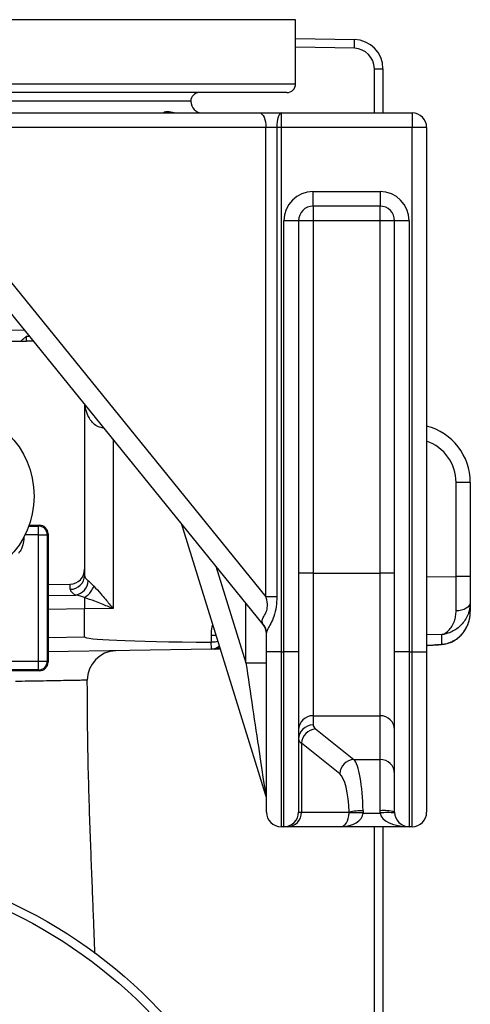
# Model space of a CAD drawing. Header units: millimetres. Extents: x 2336 to 3655, y 1807 to 4513.
# Tile 6 of 20: x 3082 to 3391, y 2385 to 3061. Entities that reach past the tile are written whole.
import ezdxf

# ---------------------------------------------------------------- set-up
doc = ezdxf.new("R2010")
doc.units = ezdxf.units.MM
doc.header["$LTSCALE"] = 2

msp = doc.modelspace()

# ---------------------------------------------------------------- linework, layer by layer
at = {"color": 8, "linetype": 'Continuous', "lineweight": 25}
for p, q in [((3271.32, 3060.86), (2943.2, 3060.86)), ((3311.67, 3041.2), (3271.32, 3041.91)), ((3325.43, 2996.86), (3325.43, 3027.2)), ((2943.2, 3016.86), (3271.32, 3016.86)), ((3085.33, 2847.58), (3051.21, 2848.17)), ((3086.5, 2843.55), (3088.63, 2843.52)), ((3139.21, 2781.12), (3139.2, 2780.54)), ((3139.71, 2780.51), (3139.2, 2780.54)), ((3145.97, 2772.79), (3145.97, 2656.63)), ((3087.99, 2713.26), (3094.73, 2713.26)), ((3084.69, 2705.17), (3084.36, 2705.17)), ((3084.69, 2705.8), (3084.69, 2705.17)), ((3094.73, 2707.26), (3085.44, 2707.26)), ((3216.59, 2685.7), (3237.18, 2619.4)), ((3361.32, 2678.33), (3381.5, 2678.65)), ((3101.32, 2665.57), (3120.42, 2665.92)), ((3126.32, 2656.37), (3101.32, 2655.91)), ((3237.18, 2619.4), (3237.18, 2660.3)), ((3101.32, 2636.8), (3126.32, 2637.23)), ((3216.75, 2638.13), (3213.46, 2638.13)), ((3371.67, 2638.72), (3361.32, 2638.55)), ((3361.32, 2631.5), (3364.95, 2631.56)), ((3361.32, 2631.36), (3364.95, 2631.56)), ((3379.83, 2634.36), (3379.08, 2634.04)), ((3325.43, 2168.3), (3325.43, 2506.86))]:
    msp.add_line(p, q, dxfattribs=at)
at = {"color": 7, "linetype": 'Continuous', "lineweight": 25}
for p, q in [((3271.32, 3016.86), (3271.32, 3060.86)), ((3271.32, 3047.91), (3311.67, 3047.2)), ((3325.43, 3027.2), (3331.32, 3027.2)), ((3331.32, 3027.2), (3331.32, 2996.86)), ((3265.32, 3010.86), (2931.32, 3010.86)), ((3199.32, 3004.86), (2663.32, 3004.86)), ((3199.32, 3004.86), (2931.32, 3004.86)), ((3068.96, 2996.86), (3246.5, 2996.86)), ((3246.5, 2996.86), (3261.32, 2996.86)), ((3261.32, 2996.86), (3261.32, 2986.86)), ((3261.32, 2996.86), (3351.32, 2996.86)), ((3351.32, 2996.86), (3351.32, 2986.86)), ((3250.97, 2986.86), (3073.43, 2986.86)), ((3250.97, 2664.68), (3250.97, 2986.86)), ((3258.38, 2986.86), (3250.97, 2986.86)), ((3258.38, 2986.86), (3258.38, 2664.68)), ((3261.32, 2986.86), (3258.38, 2986.86)), ((3261.32, 2986.86), (3261.32, 2626.86)), ((3351.32, 2986.86), (3261.32, 2986.86)), ((3361.32, 2986.86), (3351.32, 2986.86)), ((3351.32, 2626.86), (3351.32, 2986.86)), ((3361.32, 2986.86), (3361.32, 2626.86)), ((3283.32, 2942.86), (3329.32, 2942.86)), ((3283.32, 2932.86), (3283.32, 2942.86)), ((3329.32, 2942.86), (3329.32, 2932.86)), ((3329.32, 2932.86), (3283.32, 2932.86)), ((3283.32, 2932.86), (3283.32, 2922.86)), ((3329.32, 2922.86), (3329.32, 2932.86)), ((3263.32, 2626.86), (3263.32, 2922.86)), ((3273.32, 2922.86), (3263.32, 2922.86)), ((3273.32, 2922.86), (3273.32, 2626.86)), ((3283.32, 2922.86), (3273.32, 2922.86)), ((3329.32, 2922.86), (3283.32, 2922.86)), ((3283.32, 2922.86), (3283.32, 2680.86)), ((3339.32, 2922.86), (3329.32, 2922.86)), ((3329.32, 2680.86), (3329.32, 2922.86)), ((3349.32, 2922.86), (3339.32, 2922.86)), ((3339.32, 2626.86), (3339.32, 2922.86)), ((3349.32, 2922.86), (3349.32, 2626.86)), ((3071.32, 2886.25), (3250.97, 2664.68)), ((3249.09, 2645.61), (3074.32, 2861.16)), ((3075.33, 2840.26), (3082.44, 2840.26)), ((3091.26, 2840.26), (3086.56, 2840.26)), ((3126.32, 2797.03), (3126.32, 2683.69)), ((3381.5, 2678.65), (3381.5, 2743.19)), ((3391.32, 2743.19), (3381.5, 2743.19)), ((3391.32, 2743.19), (3391.32, 2678.65)), ((3088.21, 2713.86), (3095.32, 2713.86)), ((3094.73, 2713.26), (3095.32, 2713.86)), ((3094.73, 2707.26), (3094.73, 2713.26)), ((3250.87, 2528.31), (3192.9, 2714.91)), ((3094.73, 2620.45), (3094.73, 2707.26)), ((3094.73, 2707.26), (3100.73, 2707.26)), ((3101.32, 2707.86), (3100.73, 2707.26)), ((3100.73, 2707.26), (3100.73, 2620.45)), ((3101.32, 2707.86), (3101.32, 2673.07)), ((3126.32, 2683.69), (3126.32, 2679.48)), ((3283.32, 2680.86), (3273.32, 2680.86)), ((3283.32, 2680.86), (3283.32, 2583.04)), ((3283.32, 2680.86), (3329.32, 2680.86)), ((3329.32, 2583.04), (3329.32, 2680.86)), ((3339.32, 2680.86), (3329.32, 2680.86)), ((3391.32, 2678.65), (3381.5, 2678.65)), ((3391.32, 2678.65), (3391.32, 2660.91)), ((3101.32, 2673.07), (3116.5, 2673.34)), ((3101.32, 2673.07), (3101.32, 2619.86)), ((3116.5, 2669.82), (3116.5, 2673.34)), ((3258.38, 2664.68), (3250.97, 2664.68)), ((3145.97, 2656.63), (3126.32, 2656.37)), ((3126.32, 2637.23), (3126.32, 2656.37)), ((3391.32, 2660.91), (3391.32, 2654.63)), ((3213.46, 2633.45), (3213.46, 2638.13)), ((3251.32, 2626.86), (3251.32, 2639.84)), ((3371.67, 2632.08), (3371.67, 2638.72)), ((3213.39, 2633.45), (3213.46, 2633.45)), ((3365.52, 2631.56), (3368.07, 2631.76)), ((3213.46, 2628.75), (3101.32, 2626.8)), ((3216.4, 2628.81), (3215.5, 2628.79)), ((3251.32, 2516.86), (3251.32, 2626.86)), ((3261.32, 2626.86), (3251.32, 2626.86)), ((3261.32, 2626.86), (3263.32, 2626.86)), ((3261.32, 2626.86), (3261.32, 2506.86)), ((3273.32, 2626.86), (3263.32, 2626.86)), ((3263.32, 2506.86), (3263.32, 2626.86)), ((3273.32, 2626.86), (3273.32, 2516.86)), ((3339.32, 2516.86), (3339.32, 2626.86)), ((3349.32, 2626.86), (3339.32, 2626.86)), ((3349.32, 2626.86), (3351.32, 2626.86)), ((3349.32, 2626.86), (3349.32, 2506.86)), ((3351.32, 2626.86), (3361.32, 2626.86)), ((3351.32, 2506.86), (3351.32, 2626.86)), ((3361.32, 2626.86), (3361.32, 2516.86)), ((2767.92, 2620.45), (3094.73, 2620.45)), ((3094.73, 2614.45), (3094.73, 2620.45)), ((3094.73, 2620.45), (3100.73, 2620.45)), ((3100.73, 2620.45), (3101.32, 2619.86)), ((3237.18, 2619.4), (3251.32, 2619.4)), ((3094.73, 2614.45), (2767.92, 2614.45)), ((3095.32, 2613.86), (3076.32, 2613.86)), ((3095.32, 2613.86), (3094.73, 2614.45)), ((3128.16, 2607.42), (3128.09, 2607.42)), ((3283.32, 2583.04), (3329.32, 2583.04)), ((3283.32, 2583.04), (3283.32, 2576.7)), ((3329.32, 2553.05), (3329.32, 2583.04)), ((3285.02, 2573.95), (3311.36, 2553.05)), ((3275.37, 2564.16), (3275.37, 2516.86)), ((3301.71, 2543.27), (3275.37, 2564.16)), ((3311.36, 2553.05), (3329.32, 2553.05)), ((3329.32, 2517.84), (3329.32, 2553.05)), ((3273.32, 2516.86), (3275.37, 2516.86)), ((3275.37, 2516.86), (3308.03, 2516.86)), ((3308.04, 2516.27), (3308.03, 2516.86)), ((3317.68, 2516.27), (3329.36, 2516.27)), ((3263.32, 2506.86), (3261.32, 2506.86)), ((3265.71, 2506.86), (3263.32, 2506.86)), ((3302.36, 2506.86), (3265.71, 2506.86)), ((3349.32, 2506.86), (3302.36, 2506.86)), ((3331.32, 2506.86), (3331.32, 2168.3)), ((3351.32, 2506.86), (3349.32, 2506.86))]:
    msp.add_line(p, q, dxfattribs=at)
at = {"color": 7, "linetype": 'Continuous', "lineweight": 25, "flags": 128}
for points in [[(3246.5, 2996.86), (3247.37, 2996.67), (3248.21, 2996.1), (3248.99, 2995.17), (3249.66, 2993.93), (3250.22, 2992.41), (3250.63, 2990.69), (3250.89, 2988.81), (3250.97, 2986.86)], [(3261.32, 2996.86), (3260.75, 2996.67), (3260.2, 2996.1), (3259.69, 2995.17), (3259.24, 2993.93), (3258.88, 2992.41), (3258.61, 2990.69), (3258.44, 2988.81), (3258.38, 2986.86)], [(3391.32, 2660.91), (3391.13, 2659.77), (3390.58, 2658.68), (3389.68, 2657.67), (3388.47, 2656.78), (3387, 2656.04), (3385.31, 2655.49), (3383.47, 2655.13), (3381.55, 2655)], [(3213.46, 2628.75), (3213.46, 2628.96), (3213.45, 2629.56), (3213.44, 2630.54), (3213.42, 2631.86), (3213.39, 2633.45)]]:
    msp.add_lwpolyline(points, dxfattribs=at)
at = {"color": 8, "linetype": 'Continuous', "lineweight": 25, "flags": 128}
for points in [[(3367.89, 2631.71), (3367.77, 2631.71), (3367.49, 2631.74)], [(3372.29, 2632.07), (3372.18, 2632.06), (3371.67, 2632.08)]]:
    msp.add_lwpolyline(points, dxfattribs=at)
at = {"color": 7, "linetype": 'Continuous', "lineweight": 25}
for centre, radius in [((3031.32, 2733.86), 60.3), ((2931.32, 2146.86), 340), ((2931.32, 2146.86), 334), ((2931.32, 2146.86), 268)]:
    msp.add_circle(centre, radius, dxfattribs=at)
for centre, radius, start, end in [((3225.73, 3044.2), 85.99, 358.00094, 1.99906), ((3311.32, 3027.2), 20, 0, 89), ((3311.43, 3027.2), 14, 0, 89), ((3265.32, 3016.86), 6, 270, 360), ((3205.32, 3004.86), 6, 90, 180), ((3207.32, 3004.86), 8, 180, 270), ((3351.32, 2986.86), 10, 0, 90), ((3283.32, 2922.86), 20, 90, 180), ((3329.32, 2922.86), 20, 0, 90), ((3283.32, 2922.86), 10, 90, 180), ((3329.32, 2922.86), 10, 0, 90), ((3351.32, 2743.19), 40, 0, 75.52249), ((3094.72, 2707.26), 6, 0.02024, 89.97976), ((3116.5, 2679.65), 9.83, 270.00083, 359.0127), ((3118.12, 2676.53), 10.85, 282.19433, 354.98007), ((3241.82, 2639.82), 9.5, 0.15302, 44.33848), ((3241.32, 2639.31), 10, 0, 39.03551), ((3213.32, 2636.75), 8, 271, 314.70455), ((3365.24, 2633.03), 1.49, 258.72365, 280.84721), ((3148.21, 2607.61), 20, 91.37282, 180.49737), ((3094.72, 2620.46), 6, 270.02024, 359.97976), ((3283.21, 2573.15), 9.89, 89.37367, 179.36057), ((3329.43, 2573.15), 9.89, 0.63943, 90.62633), ((3283.21, 2566.8), 9.89, 89.37407, 179.36018), ((3285.73, 2563.59), 10.38, 93.8932, 176.8272), ((3312.07, 2542.69), 10.38, 93.8932, 176.8272), ((3329.43, 2543.16), 9.89, 0.64011, 90.62564), ((3241.32, 2525.34), 10, 0, 17.25745), ((3261.32, 2516.86), 10, 180, 270), ((3263.32, 2516.86), 10, 270, 0), ((3265.53, 2516.69), 9.83, 271.01053, 0.97535), ((3317.18, 2474.72), 43.11, 89.3168, 102.2461), ((3312.86, 2445.67), 70.77, 86.09366, 93.90634), ((3331.8, 2491.54), 26.41, 73.44803, 95.38051), ((3334.35, 2473.57), 43, 83.33363, 96.66637), ((3349.32, 2516.86), 10, 180, 270), ((3351.32, 2516.86), 10, 270, 0)]:
    msp.add_arc(centre, radius, start, end, dxfattribs=at)
at = {"color": 8, "linetype": 'Continuous', "lineweight": 25}
for centre, radius, start, end in [((3351.5, 2743.19), 30, 0, 70.88193), ((3215.37, 2636.59), 7.81, 271.02105, 300.45767), ((3216.26, 2636.79), 7.98, 271.00336, 293.50206)]:
    msp.add_arc(centre, radius, start, end, dxfattribs=at)
at = {"color": 7, "linetype": 'Continuous', "lineweight": 25}
for centre, major_axis, ratio, start_param, end_param in [((3086.32, 2843.56), (-0.17, 6), 0.02902, 4.130536, 4.710732), ((3095.32, 2707.86), (4.24, 4.24), 0.999695, 5.497939, 7.068431), ((3116.32, 2683.69), (0, 10.35), 0.965926, 3.159046, 4.712389), ((3146.32, 2680.02), (20, 0.65), 0.401572, 3.128613, 3.645663), ((3381.32, 2678.65), (-0.16, 40), 0.004362, 4.0796, 4.712166), ((3146.5, 2670.36), (30, 0.58), 0.267855, 3.136378, 3.653428), ((3126.41, 2656.37), (-0.16, 10), 0.008726, 0.675014, 1.570542), ((2553.42, 2646.01), (572.9, 10.36), 0.017452, 6.28287, 6.283144), ((3241.32, 2671.07), (-7.92, 25.56), 0.041938, 2.854099, 3.037207), ((3699.22, 2647.23), (572.9, 10), 0.017452, 3.141288, 3.699862), ((3390.26, 2633.68), (28.69, 2.29), 0.007594, 3.631013, 3.79491), ((3095.32, 2619.86), (4.24, -4.24), 0.999695, 5.497939, 7.068431), ((3241.32, 2592.76), (-9.56, 64.46), 0.003147, 1.144204, 3.121323), ((3333.32, 2576.7), (50, 0), 0.212557, 3.141593, 3.403392), ((3333.32, 2566.91), (60, 0), 0.17713, 3.141593, 3.403392), ((3309.69, 2513.92), (0, 40), 0.200962, 4.810346, 6.073746), ((3300.03, 2513.92), (0, 30), 0.267949, 4.810346, 6.073746), ((3302.36, 2516.86), (0, 10), 0.568728, 3.141593, 4.653675), ((3302.36, 2516.86), (15.35, 0), 0.651613, 4.712389, 6.224471), ((3349.32, 2516.86), (20, 0), 0.5, 3.200307, 4.712389)]:
    msp.add_ellipse(centre, major_axis=major_axis, ratio=ratio, start_param=start_param, end_param=end_param, dxfattribs=at)
for points, knots in [([(3180.88, 2997.25), (3181.14, 2997.53), (3181.55, 2997.96), (3183.45, 2997.93), (3186.02, 2997.43), (3188.72, 2996.87), (3190.73, 2996.86), (3190.85, 2996.86)], [0, 0, 0, 0, 0.304802, 0.477803, 0.656943, 0.980535, 1, 1, 1, 1]), ([(3082.44, 2840.26), (3083.14, 2840.86), (3084.45, 2841.99), (3085.84, 2843.04), (3086.49, 2843.55), (3086.5, 2843.55)], [0, 0, 0, 0, 0.525993, 0.994588, 1, 1, 1, 1]), ([(3082.44, 2840.26), (3083.23, 2840.26), (3084.55, 2840.26), (3085.98, 2840.26), (3086.56, 2840.26)], [0, 0, 0, 0, 0.591285, 1, 1, 1, 1]), ([(3084.69, 2705.17), (3084.55, 2703.51), (3084.34, 2700.9), (3082.92, 2697.29), (3081.67, 2695.48), (3080.96, 2694.47)], [0, 0, 0, 0, 0.430187, 0.678937, 1, 1, 1, 1]), ([(3126.25, 2664.19), (3127.09, 2664.75), (3128.79, 2665.87), (3131.08, 2668.54), (3132.3, 2670.71), (3132.77, 2671.9), (3132.81, 2672)], [0, 0, 0, 0, 0.313019, 0.626044, 0.965988, 1, 1, 1, 1]), ([(3128.94, 2675.58), (3129.6, 2675.06), (3130.8, 2674.12), (3132.19, 2672.66), (3132.81, 2672)], [0, 0, 0, 0, 0.550919, 1, 1, 1, 1]), ([(3132.81, 2672), (3134.35, 2670.3), (3136.92, 2667.47), (3141.35, 2662.21), (3144.19, 2658.77), (3145.96, 2656.64), (3145.97, 2656.63)], [0, 0, 0, 0, 0.365404, 0.607345, 0.998099, 1, 1, 1, 1]), ([(3126.23, 2664.17), (3125.29, 2664.49), (3123.25, 2665.2), (3121.41, 2665.67), (3120.42, 2665.92)], [0, 0, 0, 0, 0.457924, 1, 1, 1, 1]), ([(3126.25, 2664.19), (3126.24, 2664.19), (3126.24, 2664.19), (3126.23, 2664.18), (3126.23, 2664.17), (3126.23, 2664.17)], [0, 0, 0, 0, 0.3863663, 0.7733804, 1, 1, 1, 1]), ([(3145.97, 2656.63), (3145.96, 2656.64), (3143.32, 2657.68), (3139.07, 2659.37), (3132.45, 2661.96), (3128.58, 2663.35), (3126.25, 2664.19)], [0, 0, 0, 0, 0.0022854, 0.3931205, 0.6349968, 1, 1, 1, 1]), ([(3248.61, 2646.46), (3248.41, 2647.18), (3248.01, 2648.6), (3249.42, 2651.07), (3251.34, 2654.28), (3252.26, 2658.81), (3251.63, 2662.34), (3251.05, 2664.42), (3250.97, 2664.68)], [0, 0, 0, 0, 0.190904, 0.378355, 0.552848, 0.725662, 0.966182, 1, 1, 1, 1]), ([(3258.38, 2664.68), (3258.31, 2662.39), (3258.15, 2657.83), (3256.66, 2651.5), (3254.32, 2646.37), (3252.24, 2642.74), (3251.38, 2640.85), (3251.33, 2640.02), (3251.32, 2639.84)], [0, 0, 0, 0, 0.23251, 0.46371, 0.656517, 0.820631, 0.962389, 1, 1, 1, 1]), ([(3391.32, 2660.91), (3391.32, 2659.38), (3391.16, 2657.91), (3390.72, 2655.76), (3390.54, 2655.05), (3390.11, 2653.67), (3389.86, 2652.98), (3389.03, 2651.01), (3388.37, 2649.77), (3386.85, 2647.46), (3385.98, 2646.39), (3384.13, 2644.45), (3383.14, 2643.58), (3381.05, 2642.04), (3379.94, 2641.37), (3377.66, 2640.24), (3376.49, 2639.78), (3374.69, 2639.26), (3374.09, 2639.11), (3373.19, 2638.93), (3372.88, 2638.88), (3372.28, 2638.79), (3371.97, 2638.75), (3371.67, 2638.72)], [0, 0, 0, 0, 0.125, 0.125, 0.1875, 0.1875, 0.25, 0.25, 0.375, 0.375, 0.5, 0.5, 0.625, 0.625, 0.75, 0.75, 0.875, 0.875, 0.9375, 0.9375, 0.96875, 0.96875, 1, 1, 1, 1]), ([(3371.67, 2638.72), (3371.68, 2638.72), (3371.71, 2638.73), (3371.83, 2638.76), (3372.22, 2638.87), (3373.82, 2639.44), (3376.17, 2641.02), (3378.72, 2644.21), (3380.33, 2647.57), (3381.35, 2651.21), (3381.49, 2653.74), (3381.55, 2655)], [0, 0, 0, 0, 0.001624, 0.007122, 0.024542, 0.085252, 0.351816, 0.538012, 0.724013, 0.862097, 1, 1, 1, 1]), ([(3379.08, 2634.04), (3380.3, 2634.74), (3382.77, 2636.16), (3385.72, 2639.06), (3388.11, 2642.36), (3389.93, 2646.15), (3390.87, 2649.58), (3391.21, 2652.13), (3391.29, 2653.37), (3391.31, 2653.99), (3391.32, 2654.31), (3391.32, 2654.48), (3391.32, 2654.57), (3391.32, 2654.62), (3391.32, 2654.63)], [0, 0, 0, 0, 0.15709, 0.318779, 0.477588, 0.639567, 0.824412, 0.911801, 0.955394, 0.977403, 0.988546, 0.994194, 0.998396, 1, 1, 1, 1]), ([(3379.8, 2634.39), (3380.52, 2634.8), (3382.22, 2635.76), (3384.51, 2637.77), (3386.73, 2640.29), (3388.58, 2643.21), (3390.03, 2646.49), (3390.98, 2650.04), (3391.3, 2652.8), (3391.32, 2654.33), (3391.32, 2654.63)], [0, 0, 0, 0, 0.092214, 0.21926, 0.353042, 0.493462, 0.644286, 0.801658, 0.961419, 1, 1, 1, 1]), ([(3218.06, 2633.93), (3217.4, 2633.8), (3216.01, 2633.52), (3214.34, 2633.48), (3213.46, 2633.45)], [0, 0, 0, 0, 0.475548, 1, 1, 1, 1]), ([(3361, 2631.34), (3361.31, 2631.35), (3362.64, 2631.38), (3363.98, 2631.48), (3365, 2631.56)], [0, 0, 0, 0, 0.232598, 1, 1, 1, 1]), ([(3367.49, 2631.74), (3368.55, 2631.81), (3369.99, 2631.92), (3371.32, 2632.04), (3371.67, 2632.08)], [0, 0, 0, 0, 0.735281, 1, 1, 1, 1]), ([(3367.89, 2631.71), (3368.88, 2631.78), (3370.4, 2631.89), (3371.78, 2632.02), (3372.27, 2632.07)], [0, 0, 0, 0, 0.646967, 1, 1, 1, 1]), ([(3371.67, 2632.08), (3372.98, 2632.23), (3375.62, 2632.53), (3377.93, 2633.53), (3379.08, 2634.04)], [0, 0, 0, 0, 0.498568, 1, 1, 1, 1]), ([(3372.29, 2632.1), (3372.65, 2632.13), (3374.21, 2632.25), (3376.71, 2632.94), (3378.89, 2633.77), (3379.74, 2634.32), (3379.81, 2634.37)], [0, 0, 0, 0, 0.136767, 0.584264, 0.962641, 1, 1, 1, 1]), ([(3215.5, 2628.79), (3214.98, 2628.78), (3213.94, 2628.76), (3213.62, 2628.76), (3213.46, 2628.75)], [0, 0, 0, 0, 0.498973, 1, 1, 1, 1]), ([(3219.63, 2628.86), (3219.46, 2628.86), (3218.93, 2628.85), (3217.78, 2628.83), (3216.96, 2628.82), (3216.4, 2628.81)], [0, 0, 0, 0, 0.1344287, 0.4080304, 1, 1, 1, 1]), ([(3133.5, 2419.83), (3133.48, 2420.36), (3133.25, 2426.26), (3132.79, 2438.28), (3132.08, 2456.41), (3131.29, 2476.37), (3130.44, 2498.18), (3129.6, 2521.88), (3128.95, 2544.72), (3128.53, 2566.34), (3128.38, 2581.84), (3128.33, 2592.64), (3128.29, 2598.03), (3128.26, 2602.22), (3128.23, 2605.22), (3128.21, 2606.93), (3128.21, 2607.42)], [0, 0, 0, 0, 0.009148, 0.101239, 0.201507, 0.31002, 0.426875, 0.55221, 0.68622, 0.785655, 0.889716, 0.927242, 0.953357, 0.973516, 0.992323, 1, 1, 1, 1])]:
    msp.add_open_spline(points, degree=3, knots=knots, dxfattribs=at)
at = {"color": 8, "linetype": 'Continuous', "lineweight": 25}
for points, knots in [([(3139.2, 2780.54), (3138.07, 2780.73), (3135.43, 2781.19), (3132.49, 2783.46), (3130.19, 2786.24), (3128.22, 2789.9), (3126.96, 2793.39), (3126.77, 2795.91), (3126.72, 2796.53)], [0, 0, 0, 0, 0.138226, 0.3245499, 0.4783706, 0.636164, 0.9095541, 1, 1, 1, 1]), ([(3213.46, 2638.13), (3213.52, 2640.14), (3213.6, 2642.7), (3214.27, 2645.15), (3214.41, 2645.67)], [0, 0, 0, 0, 0.788574, 1, 1, 1, 1]), ([(3128.09, 2607.42), (3128.02, 2607.42), (3127.86, 2607.42), (3125.95, 2607.38), (3122.65, 2607.32), (3117.97, 2607.24), (3112.01, 2607.13), (3104.69, 2607), (3096.51, 2606.85), (3087.9, 2606.7), (3081.86, 2606.6), (3078.83, 2606.55)], [0, 0, 0, 0, 0.089494, 0.209211, 0.328929, 0.445261, 0.561594, 0.68131, 0.801025, 0.90026, 1, 1, 1, 1])]:
    msp.add_open_spline(points, degree=3, knots=knots, dxfattribs=at)
at = {"color": 7, "linetype": 'Continuous', "lineweight": 25}
for points in [[(3317.69, 2517.84), (3317.7, 2517.32), (3317.7, 2516.79), (3317.68, 2516.27)], [(3329.36, 2516.27), (3329.33, 2516.79), (3329.32, 2517.32), (3329.32, 2517.84)]]:
    msp.add_open_spline(points, degree=3, dxfattribs=at)

doc.saveas('drawing.dxf')
